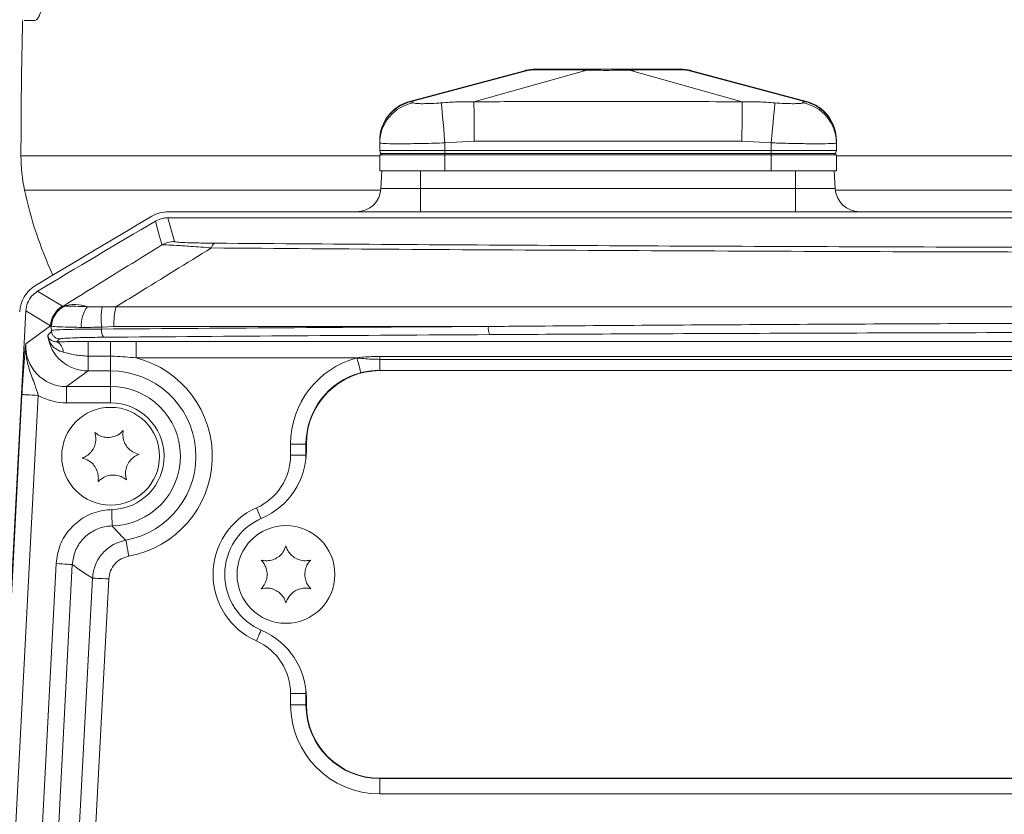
# Model space of a CAD drawing. Header units: millimetres. Extents: x 0 to 8410, y 0 to 5940.
# Tile 85 of 256: x 3268 to 3388, y 1499 to 1597. Entities that reach past the tile are written whole.
import ezdxf

# ---------------------------------------------------------------- set-up
doc = ezdxf.new("R2010")
doc.units = ezdxf.units.MM
doc.header["$LTSCALE"] = 10

msp = doc.modelspace()

# ---------------------------------------------------------------- linework, layer by layer
at = {"color": 7, "linetype": 'Continuous', "lineweight": 0}
for p, q in [((3329.711403, 1590.391696), (3315.465074, 1586.576298)), ((3364.143285, 1586.576298), (3349.896635, 1590.391785)), ((3356.250073, 1586.541787), (3356.250066, 1586.541787)), ((3311.804179, 1581.491947), (3311.804179, 1581.70341)), ((3311.804179, 1581.491947), (3311.804179, 1580.54477)), ((3311.804179, 1580.54477), (3319.80418, 1580.54477)), ((3311.898436, 1580.192998), (3311.804179, 1580.54477)), ((3319.80418, 1580.54477), (3359.804179, 1580.54477)), ((3359.804179, 1580.54477), (3367.80418, 1580.54477)), ((3367.709931, 1580.192998), (3367.80418, 1580.54477)), ((3367.80418, 1581.70341), (3367.80418, 1581.491947)), ((3367.80418, 1581.491947), (3367.80418, 1580.54477)), ((3311.804179, 1578.044757), (3311.804179, 1580.044762)), ((3319.80418, 1580.044762), (3311.804179, 1580.044762)), ((3359.804179, 1580.044762), (3319.80418, 1580.044762)), ((3367.80418, 1580.044762), (3359.804179, 1580.044762)), ((3367.80418, 1578.044757), (3367.80418, 1580.044762)), ((3312.066223, 1578.044757), (3311.804179, 1578.044757)), ((3312.066223, 1578.044757), (3311.953175, 1575.887755)), ((3312.066223, 1578.044757), (3316.804181, 1578.044757)), ((3316.804181, 1578.044757), (3317.773427, 1578.044757)), ((3319.80418, 1578.044757), (3317.773427, 1578.044757)), ((3359.804179, 1578.044757), (3319.80418, 1578.044757)), ((3361.834932, 1578.044757), (3359.804179, 1578.044757)), ((3361.834932, 1578.044757), (3362.804185, 1578.044757)), ((3362.804185, 1578.044757), (3367.542143, 1578.044757)), ((3367.80418, 1578.044757), (3367.542143, 1578.044757)), ((3367.542143, 1578.044757), (3367.655184, 1575.887755)), ((3285.820078, 1572.307229), (3285.81747, 1572.307229)), ((3583.788286, 1572.307229), (3285.820078, 1572.307229)), ((3583.716373, 1573.044762), (3285.891991, 1573.044762)), ((3284.303085, 1571.895134), (3284.300831, 1571.89381)), ((3269.835095, 1563.281626), (3269.839461, 1563.284248)), ((3260.551642, 1411.241105), (3268.393557, 1560.873628)), ((3268.393557, 1560.873628), (3268.393825, 1560.878709)), ((3271.539624, 1558.48977), (3271.511863, 1558.799461)), ((3281.921129, 1557.112172), (3410.415075, 1557.112172)), ((3393.804181, 1553.54476), (3311.804179, 1553.54476)), ((3302.804183, 1544.544772), (3302.804183, 1543.710515)), ((3302.804183, 1513.379008), (3302.804183, 1512.544766)), ((3311.804179, 1503.544763), (3393.804181, 1503.544763))]:
    msp.add_line(p, q, dxfattribs=at)
at = {"color": 8, "linetype": 'Continuous', "lineweight": 0}
for p, q in [((3315.543536, 1586.541787), (3330.092292, 1590.420902)), ((3323.358301, 1586.541787), (3337.18637, 1590.420902)), ((3356.250066, 1586.541787), (3342.421997, 1590.420902)), ((3364.064831, 1586.541787), (3349.516075, 1590.420902)), ((3323.389221, 1581.70341), (3319.80418, 1581.491947)), ((3319.80418, 1581.491947), (3319.80418, 1580.54477)), ((3319.80418, 1580.192998), (3319.80418, 1580.54477)), ((3356.219139, 1581.70341), (3323.389221, 1581.70341)), ((3359.804179, 1581.491947), (3356.219139, 1581.70341)), ((3359.804179, 1581.491947), (3359.804179, 1580.54477)), ((3359.804179, 1580.192998), (3359.804179, 1580.54477)), ((3267.806183, 1579.920769), (3311.804179, 1579.920769)), ((3311.898436, 1580.192998), (3319.80418, 1580.192998)), ((3319.80418, 1580.192998), (3359.804179, 1580.192998)), ((3319.80418, 1580.044762), (3319.80418, 1580.192998)), ((3319.80418, 1578.044757), (3319.80418, 1580.044762)), ((3359.804179, 1580.192998), (3367.709931, 1580.192998)), ((3359.804179, 1580.044762), (3359.804179, 1580.192998)), ((3359.804179, 1578.044757), (3359.804179, 1580.044762)), ((3367.80418, 1579.920769), (3430.248802, 1579.920769)), ((3316.804181, 1578.044757), (3316.804181, 1575.887755)), ((3362.804185, 1578.044757), (3362.804185, 1575.887755)), ((3311.953175, 1575.887755), (3316.804181, 1575.887755)), ((3316.804181, 1573.044762), (3316.804181, 1575.887755)), ((3316.804181, 1575.887755), (3362.804185, 1575.887755)), ((3362.804185, 1573.044762), (3362.804185, 1575.887755)), ((3362.804185, 1575.887755), (3367.655184, 1575.887755)), ((3311.936494, 1575.692177), (3268.249105, 1575.692177)), ((3426.617228, 1575.692177), (3367.671866, 1575.692177)), ((3285.820078, 1572.307229), (3286.61644, 1569.382251)), ((3272.884007, 1561.460406), (3272.940304, 1561.428383)), ((3272.940304, 1561.428383), (3272.961806, 1561.432243)), ((3275.970961, 1561.394826), (3277.772676, 1561.392546)), ((3277.772676, 1561.392546), (3279.457461, 1561.363608)), ((3279.457461, 1561.363608), (3410.929093, 1561.363608)), ((3268.390264, 1556.85398), (3271.435242, 1559.048072)), ((3271.487828, 1558.904484), (3271.435242, 1559.048072)), ((3271.511863, 1558.799461), (3271.487828, 1558.904484)), ((3271.547924, 1558.986142), (3271.509584, 1558.998838)), ((3277.69123, 1558.644821), (3277.704366, 1558.890612)), ((3279.191445, 1558.96613), (3277.704369, 1558.890611)), ((3325.127754, 1558.96613), (3279.191445, 1558.96613)), ((3276.039283, 1557.111487), (3278.804179, 1557.111487)), ((3276.039283, 1555.311039), (3276.039283, 1557.111487)), ((3278.804179, 1555.311039), (3278.804179, 1557.111487)), ((3281.921129, 1555.11339), (3281.921129, 1557.112172)), ((3278.804179, 1555.311039), (3276.039283, 1555.311039)), ((3276.039283, 1553.510085), (3276.039283, 1555.311039)), ((3278.804179, 1553.510085), (3278.804179, 1555.311039)), ((3311.804179, 1555.297658), (3393.804181, 1555.297658)), ((3311.804179, 1555.297658), (3311.804179, 1554.933742)), ((3309.01147, 1555.11339), (3281.921129, 1555.11339)), ((3311.804179, 1553.583965), (3311.804179, 1554.933742)), ((3393.804181, 1554.933742), (3311.804179, 1554.933742)), ((3276.039283, 1553.510085), (3273.382585, 1551.595763)), ((3278.804179, 1553.510085), (3276.039283, 1553.510085)), ((3278.804179, 1553.510085), (3278.804179, 1551.595763)), ((3309.504892, 1553.246096), (3309.49321, 1553.290338)), ((3311.804179, 1553.54476), (3311.804179, 1553.583965)), ((3311.804179, 1553.583965), (3393.804181, 1553.583965)), ((3273.382585, 1551.595763), (3278.804179, 1551.595763)), ((3273.382585, 1549.596444), (3273.382585, 1551.595763)), ((3278.804179, 1549.596444), (3278.804179, 1551.595763)), ((3260.678496, 1412.280591), (3267.928268, 1550.614491)), ((3269.924309, 1550.509885), (3262.674536, 1412.175983)), ((3278.804179, 1549.596444), (3273.382585, 1549.596444)), ((3302.758421, 1544.544772), (3300.872799, 1544.544772)), ((3300.872799, 1543.164954), (3300.872799, 1544.544772)), ((3302.804183, 1544.544772), (3302.758421, 1544.544772)), ((3302.758421, 1543.164954), (3302.758421, 1544.544772)), ((3302.758421, 1543.164954), (3300.872799, 1543.164954)), ((3302.745532, 1542.684764), (3302.758421, 1543.164954)), ((3302.787628, 1543.164954), (3302.758421, 1543.164954)), ((3266.162108, 1416.432262), (3272.106926, 1529.866278)), ((3274.102982, 1529.761672), (3268.158149, 1416.327652)), ((3270.796682, 1417.871919), (3276.573043, 1528.09149)), ((3278.569083, 1527.986884), (3272.792723, 1417.767309)), ((3302.758421, 1513.924569), (3302.745532, 1514.404759)), ((3300.872799, 1513.924569), (3302.758421, 1513.924569)), ((3300.872799, 1512.544766), (3300.872799, 1513.924569)), ((3302.758421, 1513.924569), (3302.787628, 1513.924569)), ((3302.758421, 1512.544766), (3302.758421, 1513.924569)), ((3300.872799, 1512.544766), (3302.758421, 1512.544766)), ((3302.758421, 1512.544766), (3302.804183, 1512.544766)), ((3311.804179, 1503.499001), (3311.804179, 1503.544763)), ((3393.804181, 1503.499001), (3311.804179, 1503.499001)), ((3311.804179, 1501.613386), (3311.804179, 1503.499001)), ((3393.804181, 1501.613386), (3311.804179, 1501.613386))]:
    msp.add_line(p, q, dxfattribs=at)
at = {"color": 8, "linetype": 'Continuous', "lineweight": 0, "flags": 128}
for points in [[(3349.902313, 1590.391323), (3349.82362, 1590.397731), (3349.51609, 1590.420902), (3349.516075, 1590.420902), (3349.516075, 1590.420902)], [(3319.347497, 1586.399585), (3319.368068, 1586.178512), (3319.401998, 1585.813895), (3319.448251, 1585.316912), (3319.505397, 1584.70276), (3319.5717, 1583.990276), (3319.645118, 1583.20126), (3319.723416, 1582.359895), (3319.80418, 1581.491947)], [(3360.26087, 1586.399585), (3360.240291, 1586.178512), (3360.206361, 1585.813895), (3360.160116, 1585.316912), (3360.10297, 1584.70276), (3360.036667, 1583.990276), (3359.963242, 1583.20126), (3359.884951, 1582.359895), (3359.804179, 1581.491947)], [(3285.095822, 1568.968013), (3285.038884, 1569.177464), (3284.81118, 1570.015237), (3284.30083, 1571.893811)], [(3269.839461, 1563.284248), (3270.042907, 1563.162446), (3270.856704, 1562.675134), (3272.884007, 1561.460406)], [(3271.435242, 1559.048072), (3269.94602, 1559.942156), (3268.393557, 1560.873628)], [(3309.49321, 1553.290338), (3309.461411, 1553.410664), (3309.418987, 1553.571224), (3309.366922, 1553.768218), (3309.306468, 1553.99701), (3309.239041, 1554.252163), (3309.166248, 1554.527685), (3309.089776, 1554.817036), (3309.01147, 1555.11339)], [(3267.928268, 1550.614491), (3267.978247, 1550.611869), (3268.099736, 1550.605506), (3268.288251, 1550.595626), (3268.536906, 1550.582588), (3268.836524, 1550.566897), (3269.176136, 1550.54909), (3269.543226, 1550.529853), (3269.924309, 1550.509885)], [(3278.944876, 1536.494583), (3278.953116, 1536.110923), (3278.961043, 1535.741508), (3278.968375, 1535.400078), (3278.974842, 1535.099328), (3278.980191, 1534.850434), (3278.984215, 1534.662634), (3278.986793, 1534.542918), (3278.987806, 1534.495741)], [(3297.2573, 1535.397977), (3297.241043, 1535.434574), (3297.144901, 1535.65079), (3297.037687, 1535.89195), (3296.92192, 1536.152348), (3296.800341, 1536.425829), (3296.675812, 1536.705911)], [(3280.671965, 1532.747478), (3280.680399, 1532.701031), (3280.701767, 1532.583222), (3280.735295, 1532.398388), (3280.779715, 1532.153428), (3280.833404, 1531.857446), (3280.894365, 1531.521425), (3280.960302, 1531.157851), (3281.028788, 1530.780256)], [(3272.106926, 1529.866278), (3272.488024, 1529.846311), (3272.855114, 1529.827073), (3273.194711, 1529.809281), (3273.494344, 1529.793576), (3273.742985, 1529.780537), (3273.931514, 1529.770658), (3274.053003, 1529.764295), (3274.102982, 1529.761672)], [(3276.573043, 1528.09149), (3276.623006, 1528.088868), (3276.744496, 1528.082505), (3276.933025, 1528.072626), (3277.181666, 1528.059602), (3277.481298, 1528.043896), (3277.820896, 1528.026089), (3278.187986, 1528.006852), (3278.569083, 1527.986884)], [(3296.675812, 1520.383612), (3296.800341, 1520.663709), (3296.92192, 1520.937175), (3297.037687, 1521.197573), (3297.144901, 1521.438733), (3297.241043, 1521.654964), (3297.2573, 1521.691546)]]:
    msp.add_lwpolyline(points, dxfattribs=at)
at = {"color": 7, "linetype": 'Continuous', "lineweight": 0}
for centre in [(3278.804182, 1543.044765), (3300.304182, 1528.544765)]:
    msp.add_circle(centre, 6, dxfattribs=at)
for centre, radius, start, end in [((4149.444807, 1578.044765), 881.640625, 178.8013678, 179.878082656), ((3330.929413, 1585.544765), 5, 90, 104.1818145), ((3348.678951, 1585.544765), 5, 75.81761521, 90), ((3316.804182, 1581.766691), 5, 105.58023412, 180), ((3362.804182, 1581.766691), 5, 0, 74.42991359), ((3287.806133, 1579.878213), 20, 179.87808266, 192.08142456), ((3312.091622, 1580.244765), 0.2, 195, 270), ((3367.516742, 1580.244765), 0.2, 270, 345), ((3308.957288, 1576.044765), 3, 270, 357), ((3370.651076, 1576.044765), 3, 183, 270), ((3317.141667, 1586.15726), 50, 192.08142456, 204.68957262), ((4044.011371, 279.366117), 1500, 120.448539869, 121.083536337), ((3285.891997, 1569.044765), 4, 90, 120.44853987), ((4044.011371, 279.366117), 1499.262466, 120.44578548, 121.088971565), ((3271.645625, 1560.563664), 4, 121.08353634, 177), ((3278.804182, 1543.044765), 10.465315, 280.28088867, 90), ((3311.804182, 1544.544765), 9, 90, 180), ((3293.804182, 1543.710516), 9, 293.19984318, 0), ((3300.304182, 1528.544765), 7.5, 113.19984318, 246.80015682), ((3293.804182, 1513.379014), 9, 0, 66.80015682), ((3311.804182, 1512.544765), 9, 180, 270)]:
    msp.add_arc(centre, radius, start, end, dxfattribs=at)
at = {"color": 8, "linetype": 'Continuous', "lineweight": 0}
for centre, radius, start, end in [((3316.789009, 1581.483559), 4.984837, 99.53107559, 179.90358506), ((3362.819364, 1581.483572), 4.984824, 0.09627225, 80.46896585), ((3286.617472, 1566.380336), 3.001915, 90.01968353, 120.4571052), ((3291.946146, 1568.519009), 0.782892, 121.29420508, 173.93055726), ((3274.433085, 1558.888876), 3.002067, 121.06457181, 176.9602519), ((3274.489578, 1558.856902), 3.002127, 121.06825744, 179.09184842), ((3274.557738, 1558.823793), 3.014189, 119.98553161, 176.91245374), ((3274.451897, 1557.059629), 4.593636, 70.68940247, 107.75208233), ((3279.092793, 1559.081945), 3.885261, 143.46624798, 183.33614164), ((3285.938985, 1559.917692), 8.298421, 169.7626087, 187.10963075), ((3288.381899, 1559.159887), 9.192496, 166.12937247, 181.20775469), ((3326.974284, 1558.743653), 1.859884, 173.12989492, 204.69083637), ((3279.067627, 1558.429045), 1.393211, 171.09054422, 214.22582204), ((3271.600244, 1555.82836), 1.392986, 359.01453379, 64.95074538), ((3278.804182, 1543.044765), 12.46463, 280.28088867, 75.51874911), ((3311.804182, 1544.544765), 10.931378, 104.80182675, 180), ((3311.804182, 1544.544765), 9.045759, 104.80182675, 180), ((3278.804182, 1543.044765), 8.551001, 271.23044282, 90), ((3278.804182, 1543.044765), 6.551686, 271.23044282, 90), ((3293.804182, 1543.164956), 7.068622, 293.96948232, 0), ((3300.304182, 1528.544765), 8.931378, 113.96948232, 246.03051768), ((3293.804182, 1513.924573), 7.068622, 0, 66.03051768), ((3311.804182, 1512.544765), 10.931378, 180, 270), ((3311.804182, 1512.544765), 9.045759, 180, 270)]:
    msp.add_arc(centre, radius, start, end, dxfattribs=at)
for centre, major_axis, ratio, start_param, end_param in [((3434.804182, 1534.857983), (700, 0), 0.0348708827, 1.7281251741, 1.7971719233), ((3278.267536, 1560.113953), (17.210128, 16.807422), 0.1469427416, 1.8245668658, 1.8540747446), ((3276.042144, 1558.510423), (4.057408, 2.923609), 0.9997991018, 2.6507161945, 4.0875213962), ((3434.804182, 1533.858592), (699, 0), 0.0349207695, 1.7281251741, 1.7971719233), ((3273.389248, 1556.59885), (4.063913, 2.928296), 0.9981988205, 2.465329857, 4.0875213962), ((3278.267536, 1559.114562), (17.022619, 15.869871), 0.1182189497, 1.8015382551, 1.8238078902), ((3273.389248, 1556.59885), (-5.684925, -4.096333), 0.9989983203, 0.4294314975, 0.9459287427), ((3295.712601, 1542.158632), (29.203225, -1.530476), 0.6615889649, 3.9146762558, 4.0328669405)]:
    msp.add_ellipse(centre, major_axis=major_axis, ratio=ratio, start_param=start_param, end_param=end_param, dxfattribs=at)
at = {"color": 7, "linetype": 'Continuous', "lineweight": 0}
for points, knots in [([(3271.462198, 1606.280461), (3271.406182, 1605.195265), (3271.294166, 1603.025178), (3270.895811, 1600.13923), (3270.402506, 1597.929768), (3269.914567, 1596.680956), (3269.639182, 1596.544671), (3269.522469, 1596.486911)], [0, 0, 0, 0, 0.2077018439, 0.4153453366, 0.6250393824, 0.8410856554, 1, 1, 1, 1]), ([(3269.522469, 1596.486911), (3269.201347, 1596.486905), (3268.445277, 1596.486889), (3268.27796, 1596.486903), (3268.181707, 1596.486911)], [0, 0, 0, 0, 0.4247249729, 1, 1, 1, 1]), ([(3330.096345, 1590.421915), (3330.095408, 1590.421691), (3330.093916, 1590.421335), (3330.092732, 1590.421019), (3330.092292, 1590.420902)], [0, 0, 0, 0, 0.62804755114, 1, 1, 1, 1]), ([(3331.17314, 1590.54476), (3331.121123, 1590.544335), (3330.759529, 1590.541375), (3330.402238, 1590.477016), (3330.096345, 1590.421915)], [0, 0, 0, 0, 0.14385580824, 1, 1, 1, 1]), ([(3331.17314, 1590.54476), (3331.467944, 1590.54476), (3332.056855, 1590.54476), (3333.996213, 1590.54476), (3335.910542, 1590.54476), (3337.125946, 1590.54476), (3337.420936, 1590.54476)], [0, 0, 0, 0, 0.2974139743, 0.5941241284, 0.901489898, 1, 1, 1, 1]), ([(3337.18637, 1590.420902), (3337.187003, 1590.421107), (3337.18801, 1590.421434), (3337.188433, 1590.421785), (3337.18859, 1590.421915)], [0, 0, 0, 0, 0.6286925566, 1, 1, 1, 1]), ([(3337.420936, 1590.54476), (3337.409709, 1590.544335), (3337.331662, 1590.541374), (3337.254582, 1590.477016), (3337.18859, 1590.421915)], [0, 0, 0, 0, 0.14385281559, 1, 1, 1, 1]), ([(3337.420936, 1590.54476), (3338.714719, 1590.54476), (3340.315923, 1590.54476), (3341.885987, 1590.54476), (3342.18743, 1590.54476)], [0, 0, 0, 0, 0.8080060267, 1, 1, 1, 1]), ([(3342.419777, 1590.421915), (3342.353785, 1590.477016), (3342.276704, 1590.541374), (3342.198658, 1590.544335), (3342.18743, 1590.54476)], [0, 0, 0, 0, 0.85614718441, 1, 1, 1, 1]), ([(3342.18743, 1590.54476), (3343.067918, 1590.54476), (3344.826813, 1590.54476), (3346.922843, 1590.54476), (3348.042037, 1590.54476), (3348.358434, 1590.54476), (3348.435226, 1590.54476)], [0, 0, 0, 0, 0.2974149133, 0.594127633, 0.9014909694, 1, 1, 1, 1]), ([(3342.419777, 1590.421915), (3342.420083, 1590.421691), (3342.420572, 1590.421332), (3342.421609, 1590.421019), (3342.421997, 1590.420902)], [0, 0, 0, 0, 0.6255800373, 1, 1, 1, 1]), ([(3349.512014, 1590.421915), (3349.206121, 1590.477016), (3348.848832, 1590.541374), (3348.487241, 1590.544335), (3348.435226, 1590.54476)], [0, 0, 0, 0, 0.8561498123, 1, 1, 1, 1]), ([(3349.516075, 1590.420902), (3349.515309, 1590.421108), (3349.51409, 1590.421435), (3349.512577, 1590.421785), (3349.512014, 1590.421915)], [0, 0, 0, 0, 0.628385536, 1, 1, 1, 1]), ([(3285.81747, 1572.307229), (3285.623976, 1572.29762), (3285.09324, 1572.271261), (3284.610087, 1572.041276), (3284.30308, 1571.895138)], [0, 0, 0, 0, 0.3645758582, 1, 1, 1, 1]), ([(3269.835095, 1563.281626), (3269.594344, 1563.10484), (3269.082231, 1562.72879), (3268.548758, 1561.878969), (3268.445469, 1561.212124), (3268.393825, 1560.878709)], [0, 0, 0, 0, 0.3072901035, 0.6536523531, 1, 1, 1, 1]), ([(3271.556209, 1558.342263), (3271.554428, 1558.359044), (3271.550415, 1558.39685), (3271.544675, 1558.447975), (3271.541318, 1558.475751), (3271.539624, 1558.48977)], [0, 0, 0, 0, 0.2833066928, 0.6382655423, 1, 1, 1, 1]), ([(3271.556209, 1558.342263), (3271.578874, 1558.231687), (3271.624203, 1558.010541), (3271.826082, 1557.730677), (3272.100922, 1557.53006), (3272.352317, 1557.45558), (3272.502831, 1557.444589), (3272.541985, 1557.44424), (3272.548075, 1557.444185)], [0, 0, 0, 0, 0.229630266, 0.4592480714, 0.6890641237, 0.9192364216, 0.9874380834, 1, 1, 1, 1]), ([(3276.861053, 1545.955822), (3276.925153, 1545.674624), (3277.036215, 1545.187416), (3276.897851, 1544.407127), (3276.592246, 1543.77199), (3276.13339, 1543.259619), (3275.685027, 1542.963028), (3275.403142, 1542.853175), (3275.31157, 1542.817489)], [0, 0, 0, 0, 0.2355691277, 0.4081501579, 0.5811454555, 0.7450772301, 0.9171873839, 1, 1, 1, 1]), ([(3280.353661, 1546.183095), (3280.142188, 1545.986981), (3279.775787, 1545.647192), (3279.030853, 1545.376871), (3278.328004, 1545.323958), (3277.654861, 1545.465181), (3277.17381, 1545.705147), (3276.937741, 1545.894356), (3276.861053, 1545.955822)], [0, 0, 0, 0, 0.2355691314, 0.4081499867, 0.5811482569, 0.7450757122, 0.9171867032, 1, 1, 1, 1]), ([(3282.296802, 1543.272048), (3282.021242, 1543.35712), (3281.543785, 1543.504522), (3280.937233, 1544.014478), (3280.53996, 1544.596694), (3280.325651, 1545.250268), (3280.292969, 1545.786866), (3280.338778, 1546.085929), (3280.353661, 1546.183095)], [0, 0, 0, 0, 0.2355516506, 0.408136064, 0.5811348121, 0.7450639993, 0.9171714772, 1, 1, 1, 1]), ([(3280.74732, 1540.133715), (3280.683214, 1540.414907), (3280.572143, 1540.902112), (3280.7105, 1541.682411), (3281.01613, 1542.317538), (3281.474966, 1542.829923), (3281.923332, 1543.126512), (3282.205226, 1543.236362), (3282.296802, 1543.272048)], [0, 0, 0, 0, 0.2355656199, 0.4081496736, 0.581146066, 0.7450749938, 0.9171846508, 1, 1, 1, 1]), ([(3275.31157, 1542.817489), (3275.587128, 1542.732409), (3276.064579, 1542.584995), (3276.671145, 1542.075064), (3277.068397, 1541.492837), (3277.282701, 1540.839266), (3277.315415, 1540.302659), (3277.269586, 1540.003593), (3277.254697, 1539.906427)], [0, 0, 0, 0, 0.2355526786, 0.4081346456, 0.5811311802, 0.7450602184, 0.917171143, 1, 1, 1, 1]), ([(3277.254697, 1539.906427), (3277.466168, 1540.10255), (3277.832566, 1540.442355), (3278.577516, 1540.712645), (3279.280358, 1540.765556), (3279.953514, 1540.624373), (3280.43454, 1540.384361), (3280.670626, 1540.195174), (3280.74732, 1540.133715)], [0, 0, 0, 0, 0.2355706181, 0.4081531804, 0.581147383, 0.7450772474, 0.9171862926, 1, 1, 1, 1]), ([(3300.304185, 1532.044769), (3300.201386, 1531.775296), (3300.023275, 1531.308404), (3299.474982, 1530.736234), (3298.868188, 1530.377644), (3298.202081, 1530.206239), (3297.664516, 1530.208472), (3297.36907, 1530.273604), (3297.273095, 1530.294761)], [0, 0, 0, 0, 0.2355703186, 0.4081509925, 0.5811467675, 0.7450741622, 0.9171879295, 1, 1, 1, 1]), ([(3303.335275, 1530.294761), (3303.05051, 1530.249049), (3302.557118, 1530.169847), (3301.787454, 1530.358605), (3301.173507, 1530.704814), (3300.692005, 1531.19597), (3300.425149, 1531.662631), (3300.333845, 1531.951069), (3300.304185, 1532.044769)], [0, 0, 0, 0, 0.235566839, 0.4081493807, 0.581147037, 0.7450730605, 0.9171863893, 1, 1, 1, 1]), ([(3297.273095, 1530.294761), (3297.455055, 1530.071017), (3297.770331, 1529.683343), (3297.991694, 1528.922458), (3297.998871, 1528.217654), (3297.814284, 1527.555081), (3297.543561, 1527.090616), (3297.33942, 1526.867312), (3297.273095, 1526.794762)], [0, 0, 0, 0, 0.2355520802, 0.4081330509, 0.5811305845, 0.7450622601, 0.9171718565, 1, 1, 1, 1]), ([(3303.335275, 1526.794762), (3303.153317, 1527.018506), (3302.838041, 1527.406186), (3302.61666, 1528.167073), (3302.609478, 1528.871882), (3302.794095, 1529.534443), (3303.064809, 1529.998907), (3303.26895, 1530.222211), (3303.335275, 1530.294761)], [0, 0, 0, 0, 0.235551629, 0.4081367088, 0.5811339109, 0.7450627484, 0.9171720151, 1, 1, 1, 1]), ([(3297.273095, 1526.794762), (3297.557861, 1526.840474), (3298.051253, 1526.919676), (3298.82091, 1526.730918), (3299.434858, 1526.384717), (3299.916368, 1525.893562), (3300.183194, 1525.426887), (3300.274519, 1525.138463), (3300.304185, 1525.044769)], [0, 0, 0, 0, 0.2355676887, 0.408150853, 0.5811441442, 0.7450758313, 0.9171880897, 1, 1, 1, 1]), ([(3300.304185, 1525.044769), (3300.406979, 1525.314237), (3300.585083, 1525.781122), (3301.133373, 1526.35329), (3301.740173, 1526.711876), (3302.40628, 1526.883308), (3302.943845, 1526.881046), (3303.239295, 1526.815919), (3303.335275, 1526.794762)], [0, 0, 0, 0, 0.2355659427, 0.4081466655, 0.5811424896, 0.7450743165, 0.9171847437, 1, 1, 1, 1])]:
    msp.add_open_spline(points, degree=3, knots=knots, dxfattribs=at)
at = {"color": 8, "linetype": 'Continuous', "lineweight": 0}
for points, knots in [([(3330.092292, 1590.420902), (3330.092284, 1590.420902), (3329.796552, 1590.420902), (3329.644403, 1590.385954), (3329.703331, 1590.391086), (3329.706054, 1590.391323)], [0, 0, 0, 0, 0.0000240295, 0.953789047, 1, 1, 1, 1]), ([(3337.18859, 1590.421915), (3336.573319, 1590.433265), (3335.324039, 1590.45631), (3333.666933, 1590.463753), (3332.239326, 1590.46477), (3330.961461, 1590.459426), (3330.408033, 1590.43543), (3330.096345, 1590.421915)], [0, 0, 0, 0, 0.1893862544, 0.3845403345, 0.5673171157, 0.7563154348, 1, 1, 1, 1]), ([(3342.421997, 1590.420902), (3342.421977, 1590.420902), (3341.668652, 1590.420902), (3340.29148, 1590.383562), (3338.557276, 1590.391704), (3337.605511, 1590.420902), (3337.186389, 1590.420902), (3337.18637, 1590.420902)], [0, 0, 0, 0, 0.0000125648, 0.4764089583, 0.7349437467, 0.9999874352, 1, 1, 1, 1]), ([(3349.512014, 1590.421915), (3349.277693, 1590.433265), (3348.801913, 1590.45631), (3347.707903, 1590.463753), (3346.346035, 1590.46477), (3344.611235, 1590.459425), (3343.209327, 1590.43543), (3342.419777, 1590.421915)], [0, 0, 0, 0, 0.1893851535, 0.3845401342, 0.5673159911, 0.7563136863, 1, 1, 1, 1]), ([(3315.464723, 1586.577624), (3315.461712, 1586.578962), (3315.447779, 1586.585152), (3315.543521, 1586.541787), (3315.543521, 1586.541787), (3315.543521, 1586.541787), (3315.543521, 1586.541787)], [0, 0, 0, 0, 0.2160957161, 0.9999963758, 0.9999981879, 1, 1, 1, 1]), ([(3323.358293, 1586.541787), (3323.358313, 1586.541787), (3326.69167, 1586.541787), (3333.357906, 1586.584407), (3344.322333, 1586.589588), (3351.952631, 1586.541787), (3356.250053, 1586.541787), (3356.250073, 1586.541787)], [0, 0, 0, 0, 0.0000018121, 0.3040235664, 0.6080474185, 0.9999981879, 1, 1, 1, 1]), ([(3364.064846, 1586.541787), (3364.064846, 1586.541787), (3364.064846, 1586.541787), (3364.164151, 1586.58721), (3364.153082, 1586.581952), (3364.147547, 1586.579323)], [0, 0, 0, 0, 0.0000014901, 0.4999997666, 1, 1, 1, 1]), ([(3311.804179, 1581.70341), (3311.856587, 1582.252188), (3311.961403, 1583.34974), (3312.784103, 1584.810219), (3313.989997, 1585.97455), (3315.02568, 1586.352708), (3315.543521, 1586.541787)], [0, 0, 0, 0, 0.25000152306, 0.50000055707, 0.75000047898, 1, 1, 1, 1]), ([(3315.543536, 1586.541787), (3315.543538, 1586.541787), (3315.626649, 1586.541787), (3315.836047, 1586.557489), (3315.920962, 1586.452375), (3315.963607, 1586.399585)], [0, 0, 0, 0, 0.0000148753, 0.4977981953, 1, 1, 1, 1]), ([(3315.963607, 1586.399585), (3316.032228, 1586.372565), (3316.16932, 1586.318582), (3316.860876, 1586.295237), (3317.8323, 1586.308346), (3318.735053, 1586.35191), (3319.249645, 1586.391968), (3319.347497, 1586.399585)], [0, 0, 0, 0, 0.2300706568, 0.4596417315, 0.700156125, 0.9429835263, 1, 1, 1, 1]), ([(3319.347497, 1586.399585), (3320.017064, 1586.452021), (3321.359151, 1586.557125), (3322.683766, 1586.541787), (3323.358281, 1586.541787), (3323.358301, 1586.541787)], [0, 0, 0, 0, 0.4988924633, 0.9999852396, 1, 1, 1, 1]), ([(3323.358293, 1586.541787), (3323.359502, 1586.352706), (3323.361918, 1585.974539), (3323.369363, 1584.810231), (3323.378695, 1583.349735), (3323.385712, 1582.252187), (3323.389221, 1581.70341)], [0, 0, 0, 0, 0.2499976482, 0.5000002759, 0.7499984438, 1, 1, 1, 1]), ([(3356.250073, 1586.541787), (3356.248862, 1586.352706), (3356.246439, 1585.974539), (3356.238997, 1584.810231), (3356.229664, 1583.349735), (3356.222647, 1582.252187), (3356.219139, 1581.70341)], [0, 0, 0, 0, 0.2499976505, 0.5000002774, 0.7499984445, 1, 1, 1, 1]), ([(3356.250066, 1586.541787), (3356.250086, 1586.541787), (3356.92014, 1586.541787), (3358.244706, 1586.557488), (3359.586833, 1586.452375), (3360.26087, 1586.399585)], [0, 0, 0, 0, 0.0000147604, 0.4977919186, 1, 1, 1, 1]), ([(3360.26087, 1586.399585), (3360.655599, 1586.372565), (3361.444206, 1586.318582), (3362.477776, 1586.295237), (3363.260975, 1586.308345), (3363.58574, 1586.351911), (3363.63533, 1586.391968), (3363.64476, 1586.399585)], [0, 0, 0, 0, 0.2300669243, 0.4596385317, 0.7001510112, 0.9429808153, 1, 1, 1, 1]), ([(3363.64476, 1586.399585), (3363.687161, 1586.452021), (3363.772151, 1586.557126), (3363.981165, 1586.541787), (3364.064828, 1586.541787), (3364.064831, 1586.541787)], [0, 0, 0, 0, 0.498887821, 0.9999851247, 1, 1, 1, 1]), ([(3364.064846, 1586.541787), (3364.582687, 1586.352708), (3365.61837, 1585.97455), (3366.824263, 1584.810219), (3367.646965, 1583.34974), (3367.751775, 1582.252188), (3367.80418, 1581.70341)], [0, 0, 0, 0, 0.2499995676, 0.4999995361, 0.7499986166, 1, 1, 1, 1]), ([(3319.80418, 1581.491947), (3318.905596, 1581.464825), (3317.108412, 1581.41058), (3314.711857, 1581.381202), (3312.90273, 1581.387507), (3311.941615, 1581.426007), (3311.843323, 1581.473166), (3311.804179, 1581.491947)], [0, 0, 0, 0, 0.214554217, 0.4291125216, 0.6435995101, 0.8580640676, 1, 1, 1, 1]), ([(3367.80418, 1581.491947), (3367.715926, 1581.464825), (3367.539414, 1581.41058), (3366.162009, 1581.381202), (3364.134457, 1581.387507), (3361.884651, 1581.426007), (3360.396736, 1581.473166), (3359.804179, 1581.491947)], [0, 0, 0, 0, 0.21455296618, 0.42911142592, 0.64359798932, 0.85806425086, 1, 1, 1, 1]), ([(3272.940304, 1561.428383), (3274.202015, 1562.217737), (3278.252311, 1564.75169), (3282.305349, 1567.248788), (3285.095822, 1568.968013)], [0, 0, 0, 0, 0.3115110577, 1, 1, 1, 1]), ([(3291.167642, 1568.601787), (3288.131385, 1566.736369), (3284.227023, 1564.337604), (3280.325037, 1561.904573), (3279.457461, 1561.363608)], [0, 0, 0, 0, 0.7776578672, 1, 1, 1, 1]), ([(3291.167642, 1568.601787), (3290.296176, 1568.668716), (3288.714629, 1568.79018), (3286.828455, 1568.916235), (3285.646843, 1568.976682), (3285.209296, 1568.980262), (3285.11521, 1568.970106), (3285.095822, 1568.968013)], [0, 0, 0, 0, 0.2794942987, 0.5072290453, 0.7396731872, 0.9463544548, 1, 1, 1, 1]), ([(3286.61644, 1569.382251), (3286.620618, 1569.377128), (3286.640547, 1569.352694), (3286.906752, 1569.307178), (3287.841863, 1569.253113), (3289.450826, 1569.209303), (3290.788658, 1569.195657), (3291.539486, 1569.187999)], [0, 0, 0, 0, 0.0545060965, 0.2599869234, 0.4864671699, 0.7117915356, 1, 1, 1, 1]), ([(3578.440722, 1568.601787), (3570.632994, 1568.543788), (3555.012342, 1568.42775), (3531.367748, 1568.2916), (3507.609083, 1568.183369), (3487.167403, 1568.11707), (3465.554073, 1568.068619), (3442.764488, 1568.042469), (3416.16473, 1568.050477), (3390.353338, 1568.094438), (3365.359119, 1568.170302), (3340.460831, 1568.27992), (3315.693338, 1568.420073), (3299.339897, 1568.541238), (3291.167642, 1568.601787)], [0, 0, 0, 0, 0.0826876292, 0.1654303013, 0.2481729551, 0.3308606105, 0.378049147, 0.4725234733, 0.5669978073, 0.6535351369, 0.7401670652, 0.8268307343, 0.9134626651, 1, 1, 1, 1]), ([(3291.539486, 1569.187999), (3299.328236, 1569.130109), (3314.910926, 1569.01429), (3338.498041, 1568.878377), (3362.199182, 1568.770386), (3386.170523, 1568.692595), (3410.383471, 1568.645323), (3434.81178, 1568.629518), (3459.240088, 1568.645359), (3483.433196, 1568.692592), (3507.359927, 1568.770166), (3531.034302, 1568.877903), (3554.636351, 1569.013813), (3570.258036, 1569.129937), (3578.068878, 1569.187999)], [0, 0, 0, 0, 0.0827003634, 0.1654558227, 0.2482112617, 0.3309116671, 0.4154394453, 0.5000260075, 0.5846125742, 0.6691403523, 0.7516350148, 0.834129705, 0.9170648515, 1, 1, 1, 1]), ([(3273.051302, 1561.434537), (3273.166413, 1561.439423), (3273.454643, 1561.451656), (3274.401329, 1561.446698), (3275.454786, 1561.411884), (3275.970961, 1561.394826)], [0, 0, 0, 0, 0.2532406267, 0.6341008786, 1, 1, 1, 1]), ([(3275.214117, 1558.855847), (3274.524713, 1558.868486), (3273.125699, 1558.894136), (3271.93471, 1558.938661), (3271.6591, 1558.972495), (3271.547924, 1558.986142)], [0, 0, 0, 0, 0.3669406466, 0.7446375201, 1, 1, 1, 1]), ([(3277.704369, 1558.890611), (3277.67843, 1558.889542), (3276.802622, 1558.853451), (3275.996431, 1558.854667), (3275.214117, 1558.855847)], [0, 0, 0, 0, 0.0296165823, 1, 1, 1, 1]), ([(3325.127754, 1558.96613), (3326.446871, 1558.976948), (3333.042763, 1559.03104), (3345.054714, 1559.119197), (3361.190222, 1559.218387), (3377.488388, 1559.297865), (3393.828632, 1559.358898), (3404.747341, 1559.382738), (3410.206697, 1559.394658)], [0, 0, 0, 0, 0.0468383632, 0.2342026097, 0.4254416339, 0.616680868, 0.8083403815, 1, 1, 1, 1]), ([(3271.085929, 1557.844311), (3271.086325, 1557.842736), (3271.105354, 1557.767037), (3271.179295, 1557.580197), (3271.387942, 1557.336224), (3271.722006, 1557.127195), (3272.030915, 1557.102861), (3272.19003, 1557.090327)], [0, 0, 0, 0, 0.0040944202, 0.1968193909, 0.4959105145, 0.7403503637, 1, 1, 1, 1]), ([(3272.993024, 1555.804402), (3272.712121, 1555.898923), (3272.188412, 1556.075145), (3271.588063, 1556.635457), (3271.232413, 1557.233073), (3271.113944, 1557.668424), (3271.086354, 1557.841639), (3271.085929, 1557.844311)], [0, 0, 0, 0, 0.2833222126, 0.5282199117, 0.8145991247, 0.9971395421, 1, 1, 1, 1]), ([(3271.539624, 1558.48977), (3271.736453, 1558.512948), (3272.139295, 1558.560386), (3273.776666, 1558.612739), (3275.736618, 1558.640792), (3277.146499, 1558.643695), (3277.691226, 1558.644817)], [0, 0, 0, 0, 0.2662913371, 0.5450088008, 0.8242077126, 1, 1, 1, 1]), ([(3277.915682, 1557.645425), (3277.438841, 1557.640475), (3276.204614, 1557.627663), (3274.488449, 1557.584559), (3273.082305, 1557.51939), (3272.719867, 1557.468369), (3272.548075, 1557.444185)], [0, 0, 0, 0, 0.1784865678, 0.4619837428, 0.7449871, 1, 1, 1, 1]), ([(3410.241479, 1558.252424), (3409.804307, 1558.251878), (3402.251365, 1558.242436), (3387.589085, 1558.215712), (3366.296079, 1558.154246), (3346.842803, 1558.076949), (3333.188159, 1558.010011), (3326.60167, 1557.973951), (3325.28444, 1557.966739)], [0, 0, 0, 0, 0.0153668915, 0.2654915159, 0.5156741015, 0.76579779, 0.9531619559, 1, 1, 1, 1]), ([(3267.928268, 1550.614491), (3267.966856, 1551.295065), (3268.051568, 1552.789142), (3268.214853, 1554.947), (3268.327879, 1556.175082), (3268.390011, 1556.851223), (3268.390264, 1556.85398)], [0, 0, 0, 0, 0.26898385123, 0.59050498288, 0.99833047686, 1, 1, 1, 1]), ([(3268.390264, 1556.85398), (3268.389974, 1556.84941), (3268.356392, 1556.31969), (3268.418524, 1555.256269), (3268.82657, 1553.585052), (3269.44337, 1552.074097), (3269.786411, 1550.958386), (3269.924309, 1550.509885)], [0, 0, 0, 0, 0.00211576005, 0.24526446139, 0.48913335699, 0.79463825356, 1, 1, 1, 1]), ([(3272.19003, 1557.090327), (3272.839837, 1557.097782), (3274.0909, 1557.112133), (3275.406845, 1557.111697), (3276.039283, 1557.111487)], [0, 0, 0, 0, 0.5194035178, 1, 1, 1, 1]), ([(3278.804179, 1557.111487), (3278.956365, 1557.111495), (3279.995371, 1557.111549), (3281.03434, 1557.111885), (3281.921129, 1557.112172)], [0, 0, 0, 0, 0.1464725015, 1, 1, 1, 1]), ([(3276.039283, 1555.311039), (3275.478214, 1555.357641), (3274.437025, 1555.44412), (3273.448746, 1555.690698), (3272.993024, 1555.804402)], [0, 0, 0, 0, 0.5388730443, 1, 1, 1, 1]), ([(3281.921129, 1555.11339), (3281.037757, 1555.201599), (3280.000329, 1555.305191), (3278.958838, 1555.310283), (3278.804179, 1555.311039)], [0, 0, 0, 0, 0.851502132, 1, 1, 1, 1]), ([(3309.01147, 1555.11339), (3309.018831, 1555.11435), (3309.282503, 1555.148724), (3310.210181, 1555.255862), (3311.136475, 1555.28015), (3311.804179, 1555.297658)], [0, 0, 0, 0, 0.0079536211, 0.2848996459, 1, 1, 1, 1]), ([(3311.804179, 1554.933742), (3311.139252, 1554.949985), (3310.336308, 1554.9696), (3309.478375, 1555.058196), (3309.250858, 1555.084108), (3309.143447, 1555.096999), (3309.085882, 1555.104062), (3309.052066, 1555.108291), (3309.029741, 1555.111063), (3309.016988, 1555.112687), (3309.01147, 1555.11339)], [0, 0, 0, 0, 0.7121652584, 0.8599865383, 0.9240850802, 0.9575265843, 0.9758965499, 0.9862257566, 0.9940399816, 1, 1, 1, 1]), ([(3309.49321, 1553.290338), (3310.154419, 1553.423027), (3310.920247, 1553.576711), (3311.697939, 1553.583093), (3311.804179, 1553.583965)], [0, 0, 0, 0, 0.8633911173, 1, 1, 1, 1]), ([(3272.106926, 1529.866278), (3272.225287, 1530.647733), (3272.462008, 1532.210648), (3273.77612, 1534.240506), (3275.631734, 1535.72939), (3277.474503, 1536.396948), (3278.600728, 1536.471731), (3278.944876, 1536.494583)], [0, 0, 0, 0, 0.22525039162, 0.45050289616, 0.67568678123, 0.90089767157, 1, 1, 1, 1]), ([(3278.987806, 1534.495741), (3278.741886, 1534.479497), (3277.937229, 1534.426344), (3276.620549, 1533.949928), (3275.294727, 1532.886568), (3274.356109, 1531.436426), (3274.187361, 1530.319946), (3274.102982, 1529.761672)], [0, 0, 0, 0, 0.09913383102, 0.32436922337, 0.54953126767, 0.77475183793, 1, 1, 1, 1]), ([(3278.987806, 1534.495741), (3279.045649, 1534.427093), (3279.390869, 1534.017389), (3279.945118, 1533.424185), (3280.469727, 1532.935765), (3280.671965, 1532.747478)], [0, 0, 0, 0, 0.110072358, 0.6569314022, 1, 1, 1, 1]), ([(3276.573043, 1528.09149), (3276.657631, 1528.650219), (3276.826812, 1529.767704), (3277.76659, 1531.2078), (3279.073879, 1532.297409), (3280.144668, 1532.598975), (3280.671965, 1532.747478)], [0, 0, 0, 0, 0.2518939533, 0.5038004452, 0.7556525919, 1, 1, 1, 1]), ([(3281.028788, 1530.780256), (3280.712301, 1530.691235), (3280.069649, 1530.51047), (3279.285044, 1529.856809), (3278.721116, 1528.99271), (3278.619761, 1528.322159), (3278.569083, 1527.986884)], [0, 0, 0, 0, 0.2443757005, 0.4962242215, 0.7481129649, 1, 1, 1, 1])]:
    msp.add_open_spline(points, degree=3, knots=knots, dxfattribs=at)

doc.saveas('drawing.dxf')
